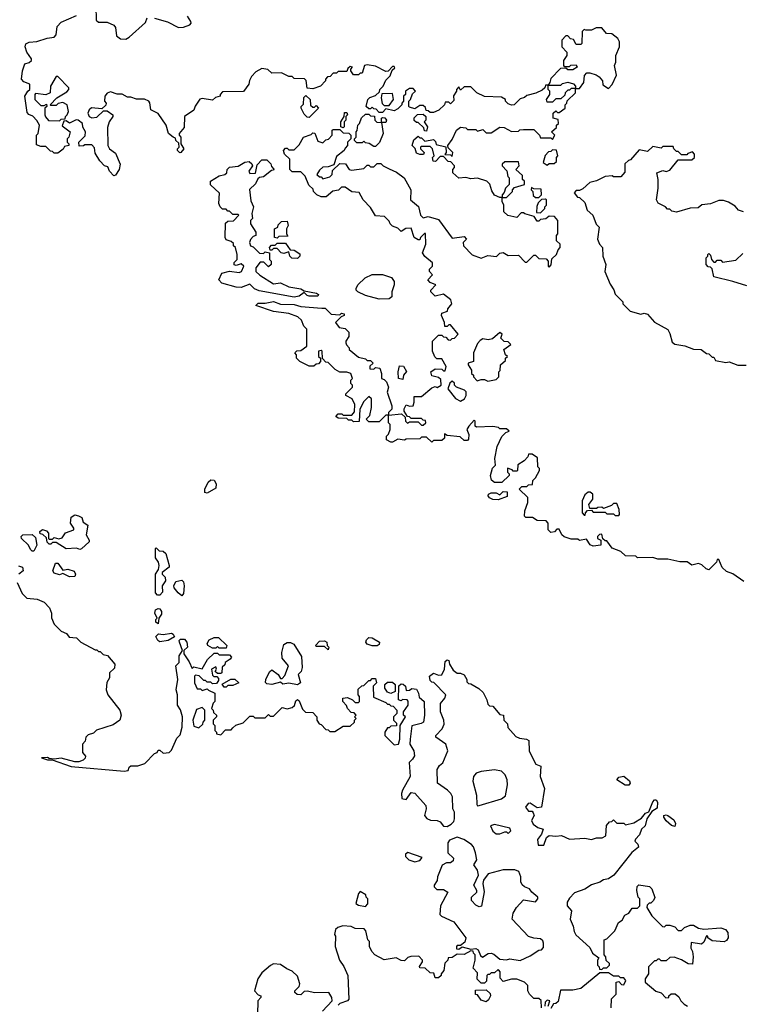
# Model space of a CAD drawing. Extents: x 2220520 to 2384350, y 721165 to 893491.
# Tile 152 of 256: x 2339391 to 2343636, y 767715 to 773505. Entities that reach past the tile are written whole.
import ezdxf

# ---------------------------------------------------------------- set-up
doc = ezdxf.new("R2010")
doc.units = 0

msp = doc.modelspace()

# ---------------------------------------------------------------- linework, layer by layer
at = {"layer": '0CON20XD'}
for points in [[(2339840, 773585), (2339841.7, 773501.7), (2339855, 773490), (2339905, 773490), (2339945, 773472.5), (2339955, 773460), (2339960.3, 773410.3), (2339985, 773393.3), (2340015, 773390), (2340035, 773402.5), (2340130.8, 773489.2), (2340141.2, 773515)], [(2339440, 773085), (2339450, 773095), (2339450, 773125), (2339415, 773140), (2339402.5, 773155), (2339407.5, 773205), (2339422.5, 773245), (2339447, 773253), (2339460, 773265), (2339460, 773275), (2339433.6, 773313.6), (2339423.3, 773345), (2339427, 773363), (2339447, 773373), (2339493, 773377), (2339553.6, 773396.4), (2339595, 773402.5), (2339606.7, 773415), (2339612.5, 773465), (2339635, 773490), (2339725, 773530)], [(2340185, 773513.3), (2340261.7, 773491.7), (2340325, 773460), (2340355, 773461.2), (2340392.5, 773475), (2340400, 773485), (2340398.8, 773495), (2340377.5, 773525)], [(2342855, 773100), (2342877, 773123), (2342901.7, 773178.3), (2342890, 773235), (2342897.5, 773255), (2342897.5, 773295), (2342920, 773345), (2342920, 773375), (2342910, 773395), (2342875, 773422.5), (2342843, 773423), (2342815, 773457.5), (2342783, 773457), (2342755, 773442.5), (2342722.5, 773442.5), (2342711.7, 773448.3), (2342700, 773435), (2342697.5, 773365), (2342691.7, 773358.3), (2342665, 773360), (2342648.3, 773388.3), (2342631.7, 773391.7), (2342615, 773410), (2342605, 773410), (2342580, 773385), (2342580, 773345), (2342610, 773315), (2342610, 773295), (2342590, 773265), (2342590, 773235), (2342595, 773230), (2342625, 773230), (2342633, 773237), (2342665, 773240), (2342670, 773225), (2342645, 773210), (2342615, 773210), (2342605, 773220), (2342571.7, 773218.3), (2342515, 773160), (2342510, 773135), (2342500, 773120), (2342575, 773120), (2342585, 773130), (2342615, 773137.5), (2342648.3, 773128.3), (2342660, 773115), (2342660, 773100), (2342685, 773100), (2342710, 773135), (2342713, 773177), (2342728.3, 773191.7), (2342745, 773192.5), (2342781.7, 773181.7), (2342799.3, 773169.3), (2342820, 773145), (2342821.7, 773121.7), (2342855, 773100)], [(2341820, 772055), (2341820, 772075), (2341775, 772112.5), (2341760, 772135), (2341780, 772185), (2341778.3, 772248.3), (2341771.7, 772248.3), (2341750, 772225), (2341745, 772210), (2341735, 772210), (2341712.5, 772225), (2341695, 772280), (2341663, 772277), (2341635, 772260), (2341615, 772280), (2341585, 772290), (2341570, 772305), (2341565, 772320), (2341537, 772347), (2341485, 772352.5), (2341455, 772400), (2341412.5, 772445), (2341388.3, 772488.3), (2341345, 772492.5), (2341305, 772520), (2341285, 772520), (2341267, 772503), (2341233, 772497), (2341195, 772462.5), (2341165, 772462.5), (2341140, 772475), (2341120, 772495), (2341118.3, 772508.3), (2341091.7, 772531.7), (2341070, 772585), (2341045, 772610), (2340995, 772610), (2340980, 772625), (2340980, 772685), (2340950, 772715), (2340942.5, 772735), (2340955, 772750), (2340965, 772750), (2340975, 772740), (2341005, 772740), (2341035, 772770), (2341060, 772815), (2341105, 772830), (2341115, 772840), (2341128.3, 772838.3), (2341145, 772790), (2341175, 772780), (2341191.7, 772798.3), (2341208.3, 772801.7), (2341230, 772825), (2341230, 772855), (2341235, 772860), (2341275, 772860), (2341295, 772840), (2341328.3, 772838.3), (2341340, 772825), (2341340, 772805), (2341320, 772785), (2341320, 772765), (2341305, 772750), (2341300, 772735), (2341255, 772700), (2341238.3, 772651.7), (2341205, 772640), (2341175, 772637.5), (2341155, 772620), (2341140, 772595), (2341155, 772580), (2341165, 772580), (2341175, 772570), (2341215, 772580), (2341230, 772595), (2341231.7, 772618.3), (2341275, 772660), (2341307, 772657), (2341330, 772625), (2341345, 772620), (2341415, 772630), (2341435, 772650), (2341445, 772650), (2341455, 772640), (2341475, 772640), (2341495, 772660), (2341515, 772660), (2341530, 772645), (2341565, 772627.5), (2341608.3, 772608.3), (2341652.5, 772575), (2341692.5, 772505), (2341690, 772445), (2341737, 772407), (2341750, 772355), (2341765, 772340), (2341795, 772347.5), (2341855, 772330), (2341935, 772220), (2342005, 772230), (2342020, 772215), (2342000, 772195), (2342002.5, 772175), (2342053, 772123), (2342105, 772102.5), (2342145, 772117.5), (2342197, 772113), (2342215, 772132.5), (2342235, 772136.7), (2342265, 772117.5), (2342325, 772120), (2342365, 772080), (2342375, 772080), (2342415, 772120), (2342425, 772120), (2342445, 772100), (2342488.3, 772098.3), (2342500, 772085), (2342500, 772055), (2342505, 772050), (2342517, 772063), (2342521.7, 772098.3), (2342550, 772125), (2342558.3, 772151.7), (2342570, 772165), (2342570, 772185), (2342550, 772205), (2342550, 772235), (2342557.5, 772245), (2342557.5, 772325), (2342538.3, 772348.3), (2342505, 772350), (2342487, 772333), (2342455, 772330), (2342445, 772320), (2342435, 772320), (2342418.3, 772348.3), (2342363, 772363), (2342355, 772370), (2342341.7, 772368.3), (2342315, 772342.5), (2342263, 772353), (2342240, 772375), (2342240, 772415), (2342230, 772435), (2342230, 772460), (2342215, 772460), (2342183.6, 772473.6), (2342168.3, 772498.3), (2342157, 772537), (2342140, 772555), (2342085, 772572.5), (2342045, 772570), (2342015, 772577.5), (2341975, 772572.5), (2341940, 772605), (2341940, 772625), (2341950, 772635), (2341950, 772645), (2341928.3, 772668.3), (2341911.7, 772671.7), (2341885, 772700), (2341865, 772700), (2341838.3, 772671.7), (2341823, 772673), (2341820, 772695), (2341830, 772705), (2341820, 772745), (2341805, 772760), (2341755, 772760), (2341750, 772755), (2341750, 772745), (2341770, 772725), (2341767, 772713), (2341745, 772712.5), (2341725, 772720), (2341718.3, 772748.3), (2341700, 772765), (2341710.7, 772799.3), (2341735, 772820), (2341745, 772810), (2341755, 772810), (2341775, 772790), (2341825, 772800), (2341838.3, 772788.3), (2341841.7, 772771.7), (2341898.3, 772758.3), (2341900, 772725), (2341891.7, 772711.7), (2341925, 772710), (2341935, 772700), (2341940, 772725), (2341911.7, 772751.7), (2341910, 772765), (2341935, 772800), (2341960, 772855), (2341985, 772872.5), (2342015, 772870), (2342025, 772860), (2342075, 772860), (2342085, 772850), (2342115, 772860), (2342135, 772840), (2342165, 772840), (2342215, 772872.5), (2342241.7, 772871.7), (2342285, 772847.5), (2342325, 772850), (2342333, 772857), (2342355, 772860), (2342415, 772860), (2342450, 772825), (2342455, 772810), (2342515, 772810), (2342525, 772800), (2342540, 772825), (2342520, 772845), (2342548.3, 772871.7), (2342550, 772885), (2342560, 772895), (2342558.3, 772918.3), (2342530, 772925), (2342530, 772955), (2342545, 772970), (2342555, 772960), (2342565, 772960), (2342600, 772985), (2342600, 773005), (2342610, 773015), (2342611.7, 773028.3), (2342660, 773075), (2342660, 773100), (2342635, 773100), (2342625, 773090), (2342615, 773090), (2342600, 773075), (2342598.3, 773061.7), (2342575, 773040), (2342545, 773040), (2342525, 773020), (2342495, 773020), (2342490, 773035), (2342510, 773065), (2342510, 773085), (2342500, 773095), (2342500, 773120), (2342485, 773120), (2342480, 773105), (2342465, 773090), (2342427, 773073), (2342375, 773060), (2342361.7, 773048.3), (2342335, 773040), (2342300, 773005), (2342285, 773002.5), (2342265, 773010), (2342250, 773025), (2342250, 773035), (2342225, 773050), (2342125, 773052.5), (2342080, 773075), (2342045, 773110), (2342005, 773110), (2341985, 773090), (2341975, 773110), (2341960, 773095), (2341960, 773085), (2341943, 773057), (2341945, 773030), (2341925, 773010), (2341915, 773020), (2341895, 773020), (2341890, 773005), (2341857, 772973), (2341825, 772960), (2341805, 772960), (2341795, 772970), (2341781.7, 772971.7), (2341778.3, 772988.3), (2341765, 773000), (2341745, 773000), (2341715, 772980), (2341685, 772990), (2341680, 772995), (2341680, 773025), (2341690, 773035), (2341701.7, 773068.3), (2341720, 773085), (2341705, 773100), (2341685, 773100), (2341660, 773085), (2341660, 773065), (2341650, 773055), (2341650, 773025), (2341640, 773015), (2341640, 773005), (2341615, 772980), (2341595, 772970), (2341545, 772980), (2341525, 772960), (2341505, 772960), (2341488.3, 772978.3), (2341475, 772980), (2341465, 772990), (2341455, 772980), (2341445, 772980), (2341430, 772995), (2341440, 773035), (2341451.7, 773048.3), (2341485, 773060), (2341508.3, 773081.7), (2341510, 773095), (2341530, 773115), (2341545, 773150), (2341570, 773175), (2341581.7, 773208.3), (2341598.3, 773221.7), (2341595, 773230), (2341585, 773230), (2341558.3, 773201.7), (2341545, 773200), (2341485, 773232.5), (2341435, 773240), (2341420, 773235), (2341405, 773190), (2341395, 773190), (2341385, 773180), (2341355, 773180), (2341340, 773205), (2341340, 773215), (2341350, 773225), (2341335, 773230), (2341321.7, 773218.3), (2341315, 773200), (2341265, 773200), (2341255, 773190), (2341235, 773190), (2341218.3, 773171.7), (2341201.7, 773168.3), (2341190, 773155), (2341190, 773145), (2341160, 773115), (2341115, 773097.5), (2341081.7, 773101.7), (2341077, 773147), (2341067, 773157), (2341005, 773160), (2340995, 773170), (2340975, 773170), (2340931.7, 773191.7), (2340875, 773190), (2340851.7, 773211.7), (2340815, 773217.5), (2340780.7, 773199.3), (2340755, 773170), (2340743, 773147), (2340740, 773125), (2340707, 773083), (2340585, 773080), (2340570, 773065), (2340570, 773055), (2340543, 773047), (2340525, 773032.5), (2340465, 773042.5), (2340451.7, 773038.3), (2340423, 772997), (2340416.4, 772973.6), (2340360, 772935), (2340359.3, 772870.7), (2340330, 772835), (2340330, 772825), (2340340, 772815), (2340340, 772775), (2340357.5, 772745), (2340340, 772725), (2340333, 772723), (2340320, 772735), (2340320, 772745), (2340330, 772755), (2340328.3, 772778.3), (2340310, 772795), (2340308.3, 772808.3), (2340293.3, 772813.3), (2340267.5, 772835), (2340253.3, 772885), (2340205, 772952.5), (2340162.5, 772975), (2340157, 773017), (2340150, 773025), (2340125, 773037.5), (2340078.3, 773038.3), (2340045, 773050), (2340025, 773050), (2339995, 773067.5), (2339965, 773067.5), (2339925, 773080), (2339906.4, 773073.6), (2339892.5, 773055), (2339890, 773025), (2339900, 773015), (2339898.3, 773001.7), (2339875, 772980), (2339813, 772987), (2339800, 772975), (2339792.5, 772955), (2339800, 772935), (2339815, 772927.5), (2339845, 772932.5), (2339885, 772970), (2339905, 772970), (2339940, 772945), (2339940, 772935), (2339917.5, 772905), (2339908.3, 772871.7), (2339910, 772765), (2339920, 772745), (2339955, 772720), (2339982.5, 772655), (2339976.2, 772625), (2339955, 772590), (2339945, 772587.5), (2339920, 772615), (2339910, 772640), (2339890, 772645), (2339862.5, 772675), (2339835, 772720), (2339831.7, 772751.7), (2339815, 772770), (2339775, 772770), (2339767, 772763), (2339741.7, 772761.7), (2339740, 772785), (2339777, 772823), (2339777.5, 772845), (2339763, 772873), (2339760, 772895), (2339735, 772913.3), (2339723.6, 772916.4), (2339685, 772897.5), (2339665, 772910), (2339651.7, 772908.3), (2339641.7, 772881.7), (2339687.5, 772845), (2339680, 772815), (2339670, 772805), (2339670, 772785), (2339680, 772775), (2339680, 772765), (2339655, 772760), (2339646.4, 772743.6), (2339615, 772720), (2339595, 772720), (2339585, 772730), (2339571.7, 772731.7), (2339545, 772760), (2339515, 772760), (2339490, 772770), (2339490, 772825), (2339500, 772835), (2339507.5, 772885), (2339493, 772913), (2339468.3, 772938.3), (2339445, 772947.5), (2339435, 772960), (2339422.5, 773055), (2339440, 773085)], [(2339625, 772910), (2339635, 772920), (2339658.3, 772921.7), (2339660, 772935), (2339670, 772945), (2339677.5, 772965), (2339670, 773005), (2339645, 773017.5), (2339618.3, 773011.7), (2339605, 773000), (2339575, 773000), (2339570, 773005), (2339610, 773045), (2339668.3, 773081.7), (2339680, 773095), (2339680, 773105), (2339615, 773170), (2339605, 773170), (2339572.5, 773115), (2339570, 773075), (2339545, 773062.5), (2339485, 773070), (2339480, 773065), (2339480, 773035), (2339515, 773000), (2339535, 773000), (2339548.3, 773008.3), (2339550, 772995), (2339540, 772985), (2339540, 772945), (2339543, 772933), (2339561.7, 772911.7), (2339625, 772910)], [(2341095, 772930), (2341081.7, 772931.7), (2341065, 772950), (2341047.5, 772985), (2341047.5, 772995), (2341061.7, 773008.3), (2341063, 773047), (2341075, 773060), (2341100, 773035), (2341101.7, 773001.7), (2341115, 772990), (2341125, 772990), (2341135, 773000), (2341150, 772985), (2341095, 772930)], [(2341565, 773000), (2341590, 773035), (2341585, 773070), (2341521.7, 773068.3), (2341517.5, 773045), (2341523, 773013), (2341535, 773000), (2341565, 773000)], [(2341295, 772870), (2341280, 772875), (2341280, 772905), (2341300, 772935), (2341301.7, 772958.3), (2341315, 772960), (2341320, 772945), (2341310, 772935), (2341310, 772915), (2341300, 772905), (2341300, 772875), (2341295, 772870)], [(2341485, 772760), (2341475, 772760), (2341447, 772777), (2341425, 772780), (2341415, 772790), (2341405, 772780), (2341375, 772780), (2341360, 772795), (2341360, 772805), (2341370, 772815), (2341370, 772845), (2341377, 772853), (2341380, 772885), (2341390, 772895), (2341401.7, 772928.3), (2341425, 772950), (2341445, 772950), (2341455, 772940), (2341478.3, 772938.3), (2341480, 772915), (2341493, 772903), (2341520, 772900), (2341520, 772925), (2341525, 772930), (2341538.3, 772928.3), (2341550, 772915), (2341545, 772900), (2341520, 772900), (2341530, 772835), (2341507, 772783), (2341485, 772760)], [(2341785, 772850), (2341771.7, 772851.7), (2341768.3, 772868.3), (2341735, 772900), (2341725, 772900), (2341711.7, 772911.7), (2341711.7, 772928.3), (2341731.7, 772948.3), (2341765, 772950), (2341780, 772935), (2341780, 772915), (2341770, 772905), (2341790, 772875), (2341785, 772850)], [(2342495, 772650), (2342505, 772660), (2342535, 772660), (2342548.3, 772671.7), (2342550, 772695), (2342557.5, 772705), (2342548.3, 772738.3), (2342525, 772740), (2342515, 772730), (2342501.7, 772728.3), (2342483, 772707), (2342470, 772665), (2342495, 772650)], [(2343650, 772375), (2343620, 772385), (2343599.3, 772409.3), (2343561.7, 772431.7), (2343531.7, 772441.7), (2343505, 772442.5), (2343455, 772422.5), (2343403.3, 772416.7), (2343381.7, 772398.3), (2343335, 772396.7), (2343255, 772373.8), (2343228.3, 772378.3), (2343215, 772390), (2343201.7, 772391.7), (2343190, 772405), (2343147, 772427), (2343137.5, 772445), (2343147.5, 772515), (2343147.5, 772565), (2343140, 772605), (2343175, 772617.5), (2343195, 772612.5), (2343215, 772620), (2343265, 772680), (2343345, 772680), (2343360, 772695), (2343360, 772715), (2343348.3, 772728.3), (2343321.7, 772718.3), (2343315, 772710), (2343285, 772710), (2343265, 772730), (2343255, 772730), (2343240, 772745), (2343235, 772760), (2343175, 772760), (2343165, 772750), (2343115, 772760), (2343085, 772730), (2343035, 772740), (2342985, 772680), (2342973, 772677), (2342951.7, 772658.3), (2342951.7, 772608.3), (2342928.3, 772581.7), (2342885, 772580), (2342877.5, 772587.5), (2342835, 772582.5), (2342785, 772557.5), (2342745, 772546.7), (2342705, 772510), (2342685, 772500), (2342665, 772500), (2342652.5, 772487.5), (2342671.7, 772461.7), (2342685, 772460), (2342715, 772430), (2342730, 772385), (2342762.5, 772355), (2342783, 772303), (2342800, 772285), (2342790, 772215), (2342802.5, 772185), (2342820, 772165), (2342822.5, 772115), (2342840, 772065), (2342832.5, 772025), (2342865, 771950), (2342887, 771917), (2342895, 771890), (2342940, 771845), (2342940, 771835), (2342981.7, 771791.7), (2343045, 771772.5), (2343065, 771780), (2343085, 771772.5), (2343126.4, 771726.4), (2343205, 771682.5), (2343215, 771660), (2343229.3, 771609.3), (2343245, 771596.7), (2343305, 771586.2), (2343355, 771567.5), (2343400, 771565), (2343431.7, 771541.7), (2343445, 771540), (2343465, 771520), (2343475, 771520), (2343485, 771500), (2343545, 771490), (2343565, 771492.5), (2343615, 771472.5), (2343665, 771472.5)], [(2341005, 771872.5), (2340800.7, 771910.7), (2340771.7, 771921.7), (2340745, 771950), (2340695, 771930), (2340665, 771931.2), (2340580, 771955), (2340562.5, 771975), (2340580, 772015), (2340625, 772026.7), (2340681.7, 772018.3), (2340696.4, 772023.6), (2340710, 772055), (2340695, 772070), (2340665, 772060), (2340653, 772063), (2340653, 772077), (2340670, 772095), (2340670, 772125), (2340660, 772165), (2340650, 772175), (2340648.3, 772188.3), (2340635, 772200), (2340605, 772210), (2340600, 772225), (2340601.7, 772308.3), (2340615, 772320), (2340648.3, 772321.7), (2340680, 772355), (2340675, 772360), (2340645, 772360), (2340625, 772380), (2340615, 772380), (2340605, 772390), (2340585, 772390), (2340570, 772405), (2340562.5, 772425), (2340567.5, 772485), (2340513.9, 772533.9), (2340513.3, 772555), (2340565, 772587.5), (2340597.5, 772595), (2340610, 772605), (2340612.5, 772625), (2340625, 772637.5), (2340677, 772643), (2340715, 772667.5), (2340741.7, 772671.7), (2340757, 772657), (2340760, 772645), (2340740, 772615), (2340745, 772600), (2340778.3, 772601.7), (2340788.3, 772651.7), (2340815, 772680), (2340845, 772680), (2340868.3, 772658.3), (2340871.7, 772641.7), (2340887, 772627), (2340885, 772620), (2340871.7, 772618.3), (2340825, 772580), (2340802.5, 772577.5), (2340791.7, 772568.3), (2340779.3, 772540.7), (2340743, 772507), (2340750.7, 772440.7), (2340767.5, 772405), (2340757.5, 772365), (2340760, 772335), (2340750, 772325), (2340750, 772305), (2340780, 772255), (2340780, 772235), (2340765, 772230), (2340748.3, 772211.7), (2340742.5, 772195), (2340750, 772175), (2340765, 772170), (2340801.7, 772131.7), (2340825, 772130), (2340835, 772140), (2340860, 772135), (2340860, 772095), (2340870, 772085), (2340870, 772065), (2340855, 772052.5), (2340828.3, 772078.3), (2340805, 772080), (2340780, 772045), (2340780, 772025), (2340803.6, 772003.6), (2340885, 771952.5), (2340925, 771957.5), (2340973.6, 771933.6), (2341045, 771922.5), (2341065, 771910), (2341137, 771897), (2341148.3, 771888.3), (2341145, 771880), (2341095, 771880), (2341083, 771883), (2341065, 771900), (2341035, 771880), (2341005, 771872.5)], [(2342255, 772460), (2342290, 772495), (2342290, 772505), (2342301.7, 772518.3), (2342360, 772535), (2342360, 772555), (2342350, 772565), (2342348.3, 772588.3), (2342310, 772625), (2342330, 772645), (2342325, 772670), (2342245, 772670), (2342230, 772655), (2342230, 772645), (2342257, 772617), (2342263, 772583), (2342270, 772575), (2342270, 772535), (2342250, 772515), (2342241.7, 772488.3), (2342230, 772475), (2342230, 772460), (2342255, 772460)], [(2342445, 772460), (2342460, 772475), (2342458.3, 772508.3), (2342415, 772510), (2342401.7, 772518.3), (2342400, 772505), (2342410, 772495), (2342411.7, 772471.7), (2342425, 772460), (2342445, 772460)], [(2342455, 772370), (2342480, 772395), (2342480, 772405), (2342490, 772415), (2342490, 772445), (2342485, 772450), (2342461.7, 772448.3), (2342441.7, 772428.3), (2342433, 772407), (2342431.7, 772371.7), (2342455, 772370)], [(2340905, 772220), (2340890, 772225), (2340890, 772275), (2340910, 772285), (2340911.7, 772298.3), (2340931.7, 772318.3), (2340965, 772320), (2340970, 772295), (2340960, 772275), (2340960, 772245), (2340968.3, 772231.7), (2340915, 772230), (2340905, 772220)], [(2341025, 772100), (2340991.7, 772101.7), (2340980, 772115), (2340975, 772140), (2340945, 772130), (2340930, 772135), (2340905, 772160), (2340885, 772160), (2340875, 772150), (2340865, 772150), (2340860, 772165), (2340871.7, 772178.3), (2340895, 772180), (2340905, 772190), (2340955, 772190), (2340981.7, 772151.7), (2341005, 772150), (2341038.3, 772128.3), (2341040, 772115), (2341025, 772100)], [(2343669.5, 771939.5), (2343586.4, 771966.4), (2343475, 771992.5), (2343465, 772040), (2343455, 772050), (2343441.7, 772051.7), (2343430, 772065), (2343430, 772105), (2343440, 772115), (2343440, 772125), (2343445, 772130), (2343455, 772120), (2343460, 772095), (2343475, 772080), (2343485, 772080), (2343495, 772090), (2343515, 772090), (2343525, 772080), (2343605, 772090), (2343645, 772130)], [(2343651.7, 770201.7), (2343586.7, 770246.7), (2343549.3, 770259.3), (2343523.6, 770283.6), (2343505, 770330), (2343495, 770330), (2343490, 770315), (2343445, 770270), (2343430, 770275), (2343405, 770300), (2343385, 770307.5), (2343345, 770297.5), (2343317, 770317), (2343275, 770317.5), (2343205, 770333.3), (2343145, 770332.5), (2343115, 770342.5), (2343025, 770340), (2343015, 770350), (2342955, 770352.5), (2342927, 770377), (2342877, 770397), (2342845, 770440), (2342835, 770440), (2342821.7, 770451.7), (2342815, 770480), (2342801.7, 770478.3), (2342790, 770465), (2342790, 770455), (2342810, 770445), (2342810, 770415), (2342765, 770410), (2342747, 770417), (2342725, 770450), (2342685, 770442.5), (2342675, 770450), (2342635, 770450), (2342593.3, 770463.3), (2342580, 770475), (2342565, 770510), (2342551.7, 770508.3), (2342537, 770493), (2342515, 770490), (2342500, 770505), (2342500, 770545), (2342488.3, 770558.3), (2342435, 770560), (2342407, 770577), (2342368.3, 770578.3), (2342360, 770585), (2342363, 770617), (2342380, 770665), (2342380, 770695), (2342330, 770745), (2342345, 770760), (2342375, 770760), (2342385, 770770), (2342408.3, 770771.7), (2342410, 770795), (2342425, 770810), (2342450, 770855), (2342450, 770865), (2342440, 770875), (2342438.3, 770928.3), (2342405, 770950), (2342385, 770950), (2342380, 770935), (2342359.3, 770910.7), (2342321.7, 770888.3), (2342320, 770855), (2342315, 770850), (2342295, 770850), (2342288.3, 770858.3), (2342261.7, 770868.3), (2342260, 770845), (2342270, 770835), (2342270, 770825), (2342227, 770783), (2342185, 770782.5), (2342166.4, 770796.4), (2342160, 770825), (2342173, 770867), (2342190, 770885), (2342186.7, 770925), (2342200, 770995), (2342227, 771053), (2342251.7, 771078.3), (2342270, 771085), (2342255, 771100), (2342215, 771100), (2342207, 771107), (2342175, 771112.5), (2342078.3, 771108.3), (2342070, 771115), (2342070, 771145), (2342065, 771150), (2342032.5, 771115), (2342022.5, 771095), (2342032.5, 771065), (2342031.7, 771038.3), (2342025, 771030), (2342005, 771030), (2341981.7, 771051.7), (2341905, 771060), (2341890, 771070), (2341890, 771045), (2341875, 771030), (2341825, 771030), (2341815, 771020), (2341785, 771050), (2341755, 771050), (2341745, 771040), (2341665, 771037.5), (2341655, 771032.5), (2341615, 771037.5), (2341585, 771020), (2341575, 771020), (2341550, 771035), (2341550, 771055), (2341561.7, 771068.3), (2341570, 771095), (2341570, 771125), (2341560, 771135), (2341560, 771180), (2341545, 771180), (2341505, 771140), (2341445, 771140), (2341430, 771155), (2341451.7, 771178.3), (2341460, 771225), (2341460, 771275), (2341445, 771290), (2341415, 771260), (2341392.5, 771215), (2341388.3, 771141.7), (2341355, 771140), (2341345, 771150), (2341325, 771150), (2341315, 771160), (2341265, 771162.5), (2341251.7, 771171.7), (2341265, 771187.5), (2341287, 771187), (2341295, 771180), (2341345, 771180), (2341361.7, 771198.3), (2341363, 771243), (2341347.5, 771275), (2341310, 771295), (2341310, 771305), (2341350, 771345), (2341350, 771355), (2341340, 771365), (2341340, 771385), (2341350, 771395), (2341340, 771425), (2341315, 771432.5), (2341275, 771432.5), (2341247, 771447), (2341205, 771490), (2341191.7, 771491.7), (2341171.7, 771511.7), (2341170, 771555), (2341165, 771560), (2341150, 771555), (2341150, 771525), (2341160, 771515), (2341160, 771495), (2341148.3, 771481.7), (2341135, 771480), (2341121.7, 771468.3), (2341095, 771467.5), (2341040, 771495), (2341020, 771515), (2341020, 771535), (2341010, 771545), (2341021.7, 771558.3), (2341045, 771560), (2341080, 771585), (2341080, 771685), (2341063, 771703), (2341048.3, 771738.3), (2341027, 771757), (2340975, 771777.5), (2340885, 771790), (2340780, 771825), (2340795, 771837.5), (2340835, 771837.5), (2340885, 771847.5), (2340925, 771832.5), (2341005, 771830), (2341045, 771817.5), (2341168.3, 771808.3), (2341188.3, 771808.3), (2341223, 771773), (2341275, 771770), (2341285, 771780), (2341300, 771775), (2341300, 771765), (2341281.7, 771758.3), (2341250, 771725), (2341270, 771695), (2341305, 771690), (2341327, 771667), (2341327, 771643), (2341310, 771615), (2341310, 771605), (2341313, 771593), (2341330, 771575), (2341330, 771565), (2341385, 771520), (2341425, 771510), (2341435, 771500), (2341455, 771500), (2341470, 771485), (2341451.7, 771468.3), (2341451.7, 771451.7), (2341475, 771450), (2341485, 771460), (2341510, 771455), (2341520, 771425), (2341520, 771395), (2341535, 771390), (2341550, 771375), (2341560, 771345), (2341552.5, 771315), (2341580, 771235), (2341580, 771215), (2341560, 771195), (2341560, 771180), (2341637.5, 771187.5), (2341658.3, 771168.3), (2341660, 771145), (2341671.7, 771131.7), (2341685, 771140), (2341735, 771140), (2341755, 771120), (2341765, 771120), (2341780, 771135), (2341778.3, 771148.3), (2341765, 771150), (2341755, 771160), (2341695, 771160), (2341685, 771170), (2341671.7, 771171.7), (2341652.5, 771202.5), (2341653, 771217), (2341665, 771240), (2341685, 771232.5), (2341706.4, 771233.6), (2341712.5, 771255), (2341711.7, 771288.3), (2341755, 771290), (2341815, 771340), (2341835, 771347.5), (2341847, 771343), (2341870, 771355), (2341868.3, 771388.3), (2341855, 771400), (2341815, 771410), (2341810, 771435), (2341835, 771452.5), (2341875, 771450), (2341885, 771440), (2341895, 771440), (2341900, 771465), (2341875, 771510), (2341845, 771510), (2341833, 771523), (2341820, 771555), (2341820, 771615), (2341855, 771650), (2341875, 771650), (2341885, 771640), (2341898.3, 771638.3), (2341911.7, 771621.7), (2341925, 771620), (2341935, 771630), (2341948.3, 771631.7), (2341970, 771655), (2341925, 771710), (2341915, 771710), (2341905, 771700), (2341891.7, 771701.7), (2341890, 771725), (2341873.3, 771765), (2341875, 771780), (2341908.3, 771791.7), (2341910, 771805), (2341932.5, 771835), (2341928.3, 771858.3), (2341885, 771890), (2341835, 771880), (2341810, 771905), (2341810, 771915), (2341840, 771945), (2341805, 771960), (2341792.5, 771975), (2341820, 772005), (2341802.5, 772025), (2341803, 772037), (2341820, 772055)], [(2341505, 771861.2), (2341425, 771883.8), (2341380, 771905), (2341370, 771915), (2341370, 771925), (2341380, 771945), (2341423, 771987), (2341465, 772007.5), (2341525, 772007.5), (2341578.3, 771988.3), (2341593.3, 771965), (2341593.3, 771945), (2341580, 771905), (2341580, 771875), (2341565, 771863.3), (2341505, 771861.2)], [(2342145, 771380), (2342165, 771382.5), (2342195, 771390), (2342210, 771405), (2342210, 771435), (2342217, 771443), (2342220, 771475), (2342248.3, 771501.7), (2342250, 771515), (2342260, 771525), (2342250, 771535), (2342240, 771565), (2342280, 771595), (2342265, 771610), (2342241.7, 771611.7), (2342221.7, 771631.7), (2342230, 771655), (2342216.4, 771666.4), (2342171.7, 771628.3), (2342146.7, 771623.3), (2342115, 771627.5), (2342100.7, 771619.3), (2342085, 771600), (2342060, 771545), (2342060, 771495), (2342030, 771485), (2342030, 771475), (2342050, 771445), (2342050, 771425), (2342060, 771415), (2342060, 771405), (2342081.7, 771381.7), (2342105, 771390), (2342125, 771390), (2342145, 771380)], [(2341645, 771390), (2341620, 771395), (2341617.5, 771435), (2341625, 771470), (2341648.3, 771468.3), (2341667, 771437), (2341650, 771415), (2341645, 771390)], [(2341985, 771262.5), (2342007.5, 771275), (2342017.5, 771295), (2342017, 771317), (2342007, 771327), (2341960, 771345), (2341950, 771355), (2341948.3, 771368.3), (2341935, 771380), (2341921.7, 771368.3), (2341910, 771335), (2341955, 771277.5), (2341985, 771262.5)], [(2340495, 770720), (2340480, 770725), (2340480, 770745), (2340500, 770785), (2340515, 770800), (2340535, 770797.5), (2340546.4, 770776.4), (2340545, 770750), (2340495, 770720)], [(2342205, 770682.5), (2342175, 770683.3), (2342155, 770693.3), (2342147.5, 770705), (2342150, 770715), (2342165, 770722.5), (2342195, 770722.5), (2342215, 770710), (2342235, 770730), (2342258.3, 770728.3), (2342258.3, 770701.7), (2342205, 770682.5)], [(2342915, 770590), (2342920, 770595), (2342917.5, 770625), (2342905, 770660), (2342885, 770660), (2342871.7, 770648.3), (2342825, 770630), (2342815, 770637.5), (2342793, 770637), (2342785, 770630), (2342745, 770630), (2342740, 770655), (2342762.5, 770685), (2342762.5, 770715), (2342747, 770727), (2342735, 770727.5), (2342715, 770710), (2342700, 770675), (2342700, 770605), (2342711.7, 770591.7), (2342718.3, 770591.7), (2342720, 770605), (2342731.7, 770618.3), (2342755, 770620), (2342765, 770610), (2342835, 770610), (2342845, 770600), (2342885, 770600), (2342895, 770590), (2342915, 770590)], [(2339745, 770390), (2339725, 770397.5), (2339665, 770392.5), (2339605, 770430), (2339585, 770430), (2339575, 770420), (2339565, 770420), (2339553, 770433), (2339548.3, 770458.3), (2339528.3, 770478.3), (2339511.7, 770481.7), (2339510, 770495), (2339525, 770507.5), (2339548.3, 770498.3), (2339560, 770485), (2339560, 770455), (2339565, 770450), (2339585, 770450), (2339595, 770460), (2339622.5, 770452.5), (2339641.7, 770458.3), (2339661.7, 770488.3), (2339710, 770505), (2339710, 770515), (2339690, 770545), (2339695, 770580), (2339715, 770592.5), (2339737, 770587), (2339756.7, 770576.7), (2339765, 770550), (2339791.7, 770531.7), (2339782.5, 770475), (2339800, 770445), (2339800, 770435), (2339755, 770392.5), (2339745, 770390)], [(2339475, 770380), (2339465, 770380), (2339455, 770390), (2339442.5, 770415), (2339402.5, 770455), (2339400, 770465), (2339410, 770475), (2339465, 770477.5), (2339485, 770460), (2339492.5, 770415), (2339475, 770380)], [(2340215, 770120), (2340201.7, 770121.7), (2340190, 770135), (2340190, 770245), (2340207.5, 770272.5), (2340212.5, 770295), (2340207.5, 770315), (2340190.7, 770340.7), (2340190, 770395), (2340195, 770400), (2340211.7, 770381.7), (2340235, 770380), (2340251.2, 770365), (2340270, 770295), (2340270, 770285), (2340230, 770255), (2340230, 770245), (2340246.4, 770226.4), (2340248.8, 770205), (2340230, 770175), (2340231.7, 770138.3), (2340215, 770120)], [(2339685, 770228), (2339645, 770247.5), (2339625, 770240), (2339595, 770250), (2339586.7, 770265), (2339601.7, 770308.3), (2339615, 770310), (2339645, 770267.5), (2339675, 770273.8), (2339712.3, 770262.3), (2339720, 770245), (2339715, 770231.2), (2339685, 770228)], [(2339385, 770293.8), (2339407.5, 770285), (2339412.5, 770265), (2339386.7, 770245)], [(2339376.2, 770195), (2339405, 770130), (2339433, 770103), (2339495, 770097.5), (2339535, 770080), (2339567, 770047), (2339577.5, 770015), (2339578.3, 769988.3), (2339595, 769950), (2339635, 769910), (2339666.4, 769896.4), (2339683, 769873), (2339725, 769870), (2339750, 769845), (2339835, 769800), (2339845, 769800), (2339855, 769790), (2339865, 769790), (2339883, 769773), (2339907, 769767), (2339950, 769715), (2339948.3, 769691.7), (2339920, 769665), (2339920, 769635), (2339903, 769607), (2339900, 769565), (2339910, 769535), (2339980, 769445), (2339987.5, 769415), (2339980, 769385), (2339941.7, 769358.3), (2339843, 769327), (2339825, 769310), (2339795, 769300), (2339780, 769285), (2339777, 769263), (2339760, 769245), (2339760, 769195), (2339777.5, 769175), (2339777, 769163), (2339765, 769150), (2339739.3, 769140.7), (2339715, 769140), (2339635, 769162.5), (2339595, 769157.5), (2339565, 769160), (2339555, 769166.7), (2339520, 769165), (2339555, 769153.3), (2339581.7, 769151.7), (2339695, 769113.8), (2340005, 769086.7), (2340030, 769090), (2340035, 769110), (2340045, 769117.5), (2340086.4, 769116.4), (2340128.3, 769131.7), (2340185, 769190), (2340200, 769195), (2340205, 769210), (2340215, 769210), (2340235, 769192.5), (2340270, 769195), (2340285, 769210), (2340315, 769280), (2340335, 769300), (2340347.5, 769345), (2340350, 769405), (2340337, 769447), (2340320, 769475), (2340320, 769535), (2340312.5, 769565), (2340322.5, 769625), (2340310, 769705), (2340330, 769725), (2340330, 769765), (2340350, 769795), (2340331.2, 769845), (2340330, 769855), (2340338, 769862), (2340361.7, 769861.7), (2340374, 769845), (2340377.5, 769815), (2340357.5, 769795), (2340356.7, 769775), (2340388.3, 769728.3), (2340405, 769690), (2340415, 769700), (2340465, 769687.5), (2340497, 769743), (2340535, 769780), (2340555, 769780), (2340565, 769770), (2340625, 769770), (2340637, 769757), (2340630, 769745), (2340600, 769725), (2340598.3, 769711.7), (2340581.7, 769698.3), (2340580, 769665), (2340575, 769660), (2340555, 769660), (2340541.7, 769671.7), (2340550, 769685), (2340545, 769700), (2340520, 769685), (2340525, 769650), (2340533, 769643), (2340551.7, 769641.7), (2340561.7, 769631.7), (2340561.7, 769618.3), (2340548.3, 769601.7), (2340525, 769600), (2340515, 769610), (2340495, 769610), (2340485, 769620), (2340475, 769620), (2340447, 769647), (2340425, 769650), (2340420, 769645), (2340420, 769605), (2340435, 769570), (2340455, 769570), (2340465, 769560), (2340495, 769570), (2340501.7, 769561.7), (2340540, 769545), (2340540, 769495), (2340530, 769485), (2340520, 769455), (2340530, 769445), (2340531.7, 769431.7), (2340550, 769415), (2340550, 769405), (2340530, 769385), (2340530, 769365), (2340540, 769355), (2340540, 769325), (2340550, 769315), (2340550, 769305), (2340575, 769300), (2340601.7, 769328.3), (2340635, 769330), (2340645, 769340)], [(2340345, 770116.7), (2340323.8, 770135), (2340300, 770165), (2340298.8, 770175), (2340309.5, 770200.5), (2340345, 770209.2), (2340355, 770200), (2340358.2, 770175), (2340355, 770130), (2340345, 770116.7)], [(2340205, 769952.5), (2340193, 769963), (2340193, 769977), (2340200, 769985), (2340186.7, 770015), (2340190, 770035), (2340205, 770042.5), (2340215, 770040), (2340226.2, 770025), (2340225, 770010), (2340210, 769985), (2340205, 769952.5)], [(2340215, 769846.2), (2340203.9, 769853.9), (2340193, 769877), (2340207, 769893), (2340235, 769889.2), (2340285, 769896.7), (2340295, 769892.5), (2340302.5, 769875), (2340265, 769854.2), (2340215, 769846.2)], [(2340605, 769810), (2340565, 769810), (2340555, 769820), (2340545, 769810), (2340525, 769810), (2340497.5, 769825), (2340493.9, 769836.1), (2340505, 769857.5), (2340535, 769872.5), (2340561.7, 769871.7), (2340610, 769825), (2340605, 769810)], [(2341025, 769593.3), (2340975, 769603.3), (2340938.3, 769598.3), (2340925, 769610), (2340875, 769596.2), (2340845, 769600), (2340836.7, 769606.7), (2340838.8, 769625), (2340860.5, 769669.5), (2340875, 769682.5), (2340912.5, 769655), (2340925, 769630), (2340935, 769630), (2340950.7, 769649.3), (2340972.5, 769705), (2340935, 769750), (2340933, 769783), (2340945, 769830), (2340965, 769842.5), (2340985, 769842.5), (2341003, 769833), (2341049.3, 769759.3), (2341052.5, 769695), (2341047, 769673), (2341030, 769655), (2341043.3, 769605), (2341025, 769593.3)], [(2341205, 769800), (2341185, 769820), (2341135, 769820), (2341133, 769827), (2341155, 769850), (2341185, 769852.5), (2341197.5, 769845), (2341200, 769825), (2341210, 769815), (2341205, 769800)], [(2341495, 769822.5), (2341465, 769822.5), (2341435, 769832.5), (2341427.5, 769845), (2341431.2, 769858.8), (2341445, 769872.5), (2341465, 769870), (2341507.5, 769845), (2341505, 769830), (2341495, 769822.5)], [(2340645, 769340), (2340663, 769357), (2340705, 769370), (2340745, 769410), (2340765, 769410), (2340775, 769400), (2340835, 769400), (2340855, 769420), (2340865, 769410), (2340885, 769410), (2340935, 769460), (2340965, 769452.5), (2340995, 769460), (2341007, 769473), (2341015, 769500), (2341025, 769507.5), (2341035, 769500), (2341055, 769450), (2341073, 769433), (2341115, 769430), (2341140, 769405), (2341140, 769385), (2341153.6, 769363.6), (2341165, 769360), (2341191.7, 769331.7), (2341205, 769330), (2341215, 769320), (2341245, 769320), (2341295, 769350), (2341335, 769350), (2341360, 769375), (2341360, 769385), (2341370, 769395), (2341360, 769405), (2341370, 769415), (2341358.3, 769428.3), (2341341.7, 769431.7), (2341320, 769455), (2341313, 769473), (2341292.5, 769495), (2341292.5, 769515), (2341319.3, 769519.3), (2341350, 769505), (2341365, 769490), (2341385, 769490), (2341390, 769495), (2341390, 769525), (2341382.5, 769535), (2341381.7, 769568.3), (2341403, 769587), (2341415, 769590), (2341445, 769620), (2341455, 769620), (2341465, 769630), (2341485, 769630), (2341490, 769605), (2341470, 769585), (2341471.7, 769521.7), (2341545, 769490), (2341555, 769480), (2341565, 769480), (2341575, 769470), (2341588.3, 769468.3), (2341610, 769445), (2341610, 769425), (2341590, 769405), (2341590, 769385), (2341608.3, 769368.3), (2341608.3, 769351.7), (2341575, 769350), (2341565, 769340), (2341555, 769340), (2341540, 769315), (2341540, 769295), (2341595, 769240), (2341620, 769245), (2341627.5, 769275), (2341630, 769355), (2341660, 769405), (2341650, 769415), (2341650, 769435), (2341677.5, 769475), (2341677, 769497), (2341670, 769505), (2341642.5, 769507.5), (2341635, 769500), (2341620, 769505), (2341621.7, 769588.3), (2341635, 769600), (2341647, 769597), (2341660, 769585), (2341665, 769560), (2341685, 769562.5), (2341698.3, 769571.7), (2341725, 769567.5), (2341737.5, 769545), (2341741.7, 769521.7), (2341770, 769495), (2341773.3, 769415), (2341766.7, 769375), (2341753.9, 769366.1), (2341697.5, 769352.5), (2341688.8, 769275), (2341686.7, 769245), (2341710, 769205), (2341713, 769177), (2341703, 769157), (2341683, 769137), (2341688, 769055), (2341643.3, 768975), (2341637.5, 768955), (2341640, 768925), (2341665, 768920), (2341695, 768960), (2341715, 768957.5), (2341780, 768885), (2341782.5, 768865), (2341773.3, 768825), (2341787, 768807), (2341807, 768797), (2341846.4, 768796.4), (2341865, 768787.5), (2341885, 768762.5), (2341905, 768760), (2341930, 768775), (2341945, 768790), (2341950, 768805), (2341950, 768845), (2341940, 768865), (2341937.5, 768935), (2341927.5, 768955), (2341907.5, 768975), (2341850, 769015), (2341847.5, 769095), (2341860.7, 769119.3), (2341880, 769135), (2341910, 769205), (2341897.5, 769245), (2341840, 769285), (2341840, 769295), (2341876.7, 769335), (2341888.3, 769361.7), (2341886.7, 769385), (2341866.7, 769435), (2341867, 769483), (2341892.5, 769515), (2341897.5, 769535), (2341828.3, 769608.3), (2341815, 769610), (2341805, 769620), (2341802.5, 769645), (2341825, 769662.5), (2341855, 769650), (2341875, 769652.5), (2341890, 769685), (2341895, 769730), (2341905, 769740), (2341915, 769737.5), (2341920, 769715), (2341940.7, 769680.7), (2341965, 769662.5), (2341985, 769662.5), (2342005, 769652.5), (2342022.5, 769625), (2342021.7, 769611.7), (2342031.7, 769601.7), (2342045, 769600), (2342093, 769573), (2342118.3, 769548.3), (2342140, 769505), (2342145, 769480), (2342155, 769470), (2342175, 769467.5), (2342215, 769420), (2342237.5, 769415), (2342240, 769385), (2342260, 769365), (2342263, 769343), (2342310, 769290), (2342330.7, 769280.7), (2342372.5, 769275), (2342385.6, 769265.6), (2342387.5, 769205), (2342399.3, 769179.3), (2342427, 769127), (2342457.5, 769115), (2342453.8, 769055), (2342478, 768985), (2342460, 768875), (2342435, 768870), (2342395, 768897.5), (2342382.5, 768895), (2342367.5, 768875), (2342385, 768850), (2342405, 768850), (2342411.7, 768841.7), (2342417.5, 768825), (2342402.5, 768795), (2342412.5, 768775), (2342440, 768755), (2342470, 768745), (2342460, 768715), (2342437.5, 768685), (2342441.7, 768651.7), (2342475, 768650), (2342490, 768695), (2342505, 768707.5), (2342545, 768703.3), (2342578.3, 768708.3), (2342626.4, 768686.4), (2342715, 768692), (2342755, 768683.3), (2342785, 768693.3), (2342817, 768693), (2342840, 768705), (2342843, 768767), (2342861.7, 768788.3), (2342875, 768790), (2342885, 768800), (2342905, 768780), (2342945, 768780), (2342955, 768770), (2343005, 768782.5), (2343050, 768810), (2343071.7, 768838.3), (2343093, 768847), (2343116.7, 768905), (2343125, 768916.7), (2343135, 768917.5), (2343143.6, 768903.6), (2343141.7, 768868.3), (2343110.7, 768849.3), (2343080, 768805), (2343070, 768765), (2343050, 768745), (2343038.3, 768711.7), (2343013, 768687), (2343010, 768675), (2343027, 768657), (2343031.7, 768638.3), (2342992.7, 768607.3), (2342886.4, 768473.6), (2342855, 768452.5), (2342825, 768446.7), (2342805, 768433.3), (2342755, 768417.5), (2342715, 768392.5), (2342655, 768370), (2342625, 768340), (2342612.5, 768315), (2342612.5, 768295), (2342637.5, 768265), (2342630, 768215), (2342647.5, 768175), (2342653, 768143), (2342663.6, 768123.6), (2342745, 768050), (2342760, 768015), (2342798.3, 767988.3), (2342790, 767975), (2342790, 767945), (2342800, 767935), (2342801.7, 767921.7), (2342815, 767920), (2342825, 767930), (2342845, 767930), (2342860, 767945), (2342860, 767955), (2342841.7, 767971.7), (2342840, 767995), (2342830, 768005), (2342830, 768095), (2342845, 768100), (2342893, 768147), (2342913, 768197), (2342935, 768210), (2342950.7, 768239.3), (2342975, 768250), (2342995, 768280), (2343025, 768280), (2343040, 768295), (2343040, 768335), (2343030, 768345), (2343022.5, 768385), (2343023, 768407), (2343033, 768417), (2343097, 768407), (2343110, 768395), (2343127, 768343), (2343120, 768325), (2343105, 768310), (2343095, 768310), (2343081.7, 768298.3), (2343080, 768285), (2343110, 768235), (2343171.7, 768171.7), (2343185, 768170), (2343195, 768180), (2343215, 768180), (2343245, 768170), (2343265, 768150), (2343285, 768150), (2343303, 768167), (2343335, 768180), (2343355, 768180), (2343385, 768162.5), (2343415, 768157.5), (2343515, 768163.8), (2343542.5, 768155), (2343557.7, 768137.7), (2343558.8, 768105), (2343550, 768090), (2343535, 768083.3), (2343465, 768087.5), (2343440, 768105), (2343440, 768115), (2343431.7, 768118.3), (2343415, 768080), (2343401.7, 768068.3), (2343341.7, 768078.3), (2343340, 768045), (2343350, 768025), (2343352.5, 767995), (2343348.3, 767951.7), (2343323, 767953), (2343285, 767977.5), (2343241.7, 767991.7), (2343215, 767990), (2343195, 767970), (2343165, 767970), (2343155, 767980), (2343145, 767980), (2343135, 767970), (2343125, 767970), (2343090, 767935), (2343090, 767895), (2343070, 767865), (2343070, 767845), (2343133, 767793), (2343165, 767782.5), (2343193, 767753), (2343210, 767755), (2343210, 767765), (2343223, 767777), (2343247, 767777), (2343269.3, 767759.3), (2343280, 767735), (2343300, 767715), (2343320, 767705)], [(2340605, 769580), (2340595, 769580), (2340581.7, 769598.3), (2340633, 769627), (2340657, 769627), (2340680, 769605), (2340645, 769590), (2340615, 769590), (2340605, 769580)], [(2341575, 769542.5), (2341555, 769550), (2341540, 769575), (2341540, 769595), (2341555, 769610), (2341585, 769610), (2341600, 769595), (2341600, 769555), (2341575, 769542.5)], [(2340445, 769340), (2340468.3, 769361.7), (2340470, 769375), (2340480, 769385), (2340480, 769445), (2340465, 769460), (2340431.7, 769448.3), (2340410, 769385), (2340415, 769350), (2340445, 769340)], [(2342085, 768882.5), (2342095, 768883.3), (2342225.9, 768924.1), (2342248.3, 768941.7), (2342261.2, 769005), (2342258.8, 769035), (2342246.7, 769065), (2342225.8, 769085.8), (2342185, 769094.2), (2342105.8, 769084.2), (2342075.9, 769074.1), (2342060, 769055), (2342056.4, 769026.4), (2342078.8, 768945), (2342080.7, 768890.7), (2342085, 768882.5)], [(2342953.2, 769003.2), (2342903.8, 769035), (2342915, 769050), (2342945, 769056.7), (2342978.3, 769028.3), (2342983.3, 769015), (2342975, 769003.3), (2342953.2, 769003.2)], [(2343245, 768760), (2343225, 768766.7), (2343194.1, 768794.1), (2343180, 768815), (2343180, 768825), (2343195, 768830), (2343205, 768826.2), (2343239.5, 768799.5), (2343248.3, 768778.3), (2343245, 768760)], [(2342215, 768716.7), (2342245, 768730), (2342255, 768730), (2342265, 768720), (2342280, 768735), (2342275, 768750), (2342185, 768772.5), (2342160, 768765), (2342173.9, 768733.9), (2342195, 768716.7), (2342215, 768716.7)], [(2342335, 767972.5), (2342395, 768000), (2342445, 768032.5), (2342460, 768035), (2342471.7, 768048.3), (2342472.5, 768075), (2342468.3, 768088.3), (2342455, 768100), (2342415, 768103.3), (2342383.9, 768113.9), (2342288.8, 768215), (2342295, 768250), (2342313.3, 768285), (2342355, 768330), (2342425, 768317.5), (2342440, 768335), (2342440, 768345), (2342403.6, 768373.6), (2342390, 768395), (2342360, 768405), (2342347, 768417), (2342340, 768435), (2342340, 768465), (2342327.5, 768495), (2342303.6, 768506.4), (2342235, 768506.2), (2342147, 768483), (2342120, 768445), (2342116, 768425), (2342123, 768377), (2342107, 768293), (2342095, 768287.5), (2342075, 768297.5), (2342050, 768325), (2342050, 768345), (2342080, 768375), (2342080, 768385), (2342062.5, 768415), (2342090, 768475), (2342083.6, 768503.6), (2342062.5, 768535), (2342080, 768565), (2342073.3, 768605), (2342061.7, 768641.7), (2342050, 768655), (2342004.2, 768684.2), (2341965, 768698.8), (2341919.3, 768680.7), (2341910, 768665), (2341910, 768605), (2341942.5, 768575), (2341941.7, 768558.3), (2341925, 768547.5), (2341903, 768547), (2341877, 768533), (2341850, 768465), (2341847, 768443), (2341830, 768415), (2341830, 768405), (2341845, 768390), (2341885, 768390), (2341910, 768375), (2341867.5, 768295), (2341863, 768243), (2341873, 768233), (2341945, 768200), (2342016.7, 768105), (2342009.3, 768080.7), (2341985, 768060), (2341965, 768060), (2341960, 768055), (2341961.7, 768041.7), (2341975, 768040), (2341995, 768052.5), (2342045, 768040), (2342075, 768042.5), (2342087.5, 768035), (2342101.7, 768001.7), (2342113, 767993), (2342146.4, 768013.6), (2342165, 768016.7), (2342180.7, 768010.7), (2342215, 767980), (2342255, 767977.5), (2342275, 767982.5), (2342335, 767972.5)], [(2341715, 768552.5), (2341745, 768560), (2341758.3, 768578.3), (2341675, 768607.5), (2341661.7, 768598.3), (2341660, 768585), (2341680, 768565), (2341715, 768552.5)], [(2341425, 768290), (2341440, 768305), (2341440, 768335), (2341430, 768345), (2341428.3, 768358.3), (2341395, 768377.5), (2341383.6, 768366.4), (2341368.3, 768308.3), (2341385, 768297.5), (2341425, 768290)], [(2342460, 767695), (2342458.3, 767738.3), (2342445, 767750), (2342415, 767750), (2342390, 767775), (2342380, 767795), (2342380, 767825), (2342360, 767845), (2342315, 767862.5), (2342285, 767862.5), (2342235, 767850), (2342218.3, 767868.3), (2342217.5, 767905), (2342210, 767915), (2342205, 767920), (2342185, 767900), (2342165, 767900), (2342155, 767890), (2342145, 767890), (2342140, 767885), (2342138.3, 767851.7), (2342125, 767840), (2342105, 767840), (2342083, 767863), (2342085, 767900), (2342058.3, 767928.3), (2342070, 767975), (2342070, 768005), (2342060, 768015), (2342058.3, 768028.3), (2342045, 768030), (2342005, 768007.5), (2341965, 768010), (2341935, 767990), (2341911.7, 767988.3), (2341910, 767975), (2341893, 767957), (2341887, 767913), (2341870, 767895), (2341870, 767885), (2341855, 767870), (2341835, 767870), (2341828.3, 767898.3), (2341805, 767900), (2341777, 767927), (2341745, 767930), (2341743, 767937), (2341760, 767965), (2341760, 767975), (2341738.3, 767998.3), (2341693, 767997), (2341675, 767990), (2341655, 767970), (2341635, 767972.5), (2341605, 767987.5), (2341535, 767977.5), (2341480, 768005), (2341462.5, 768025), (2341450, 768055), (2341450, 768085), (2341440, 768095), (2341427.5, 768147.5), (2341418.3, 768158.3), (2341365, 768160), (2341341.7, 768171.7), (2341293, 768177), (2341263, 768167), (2341250, 768155), (2341242.5, 768125), (2341250, 768115), (2341247.5, 768055), (2341272.5, 767975), (2341298.3, 767938.3), (2341322.5, 767885), (2341327.5, 767745), (2341320, 767735), (2341275, 767720), (2341265, 767710)], [(2341172.5, 767675), (2341230, 767735), (2341227.5, 767755), (2341210, 767785), (2341125, 767782.5), (2341085, 767792.5), (2341065, 767790), (2341045, 767770), (2341023, 767773), (2341010, 767785), (2341010, 767795), (2341035, 767820), (2341040, 767835), (2341025, 767880), (2340995, 767910), (2340963, 767923), (2340925, 767950), (2340885, 767952.5), (2340866.7, 767943.3), (2340815, 767900), (2340792.5, 767865), (2340772.5, 767795), (2340795, 767770), (2340810, 767765), (2340810, 767755), (2340792.5, 767735), (2340790, 767655)], [(2342870, 767695), (2342873, 767747), (2342900, 767775), (2342900, 767845), (2342915, 767850), (2342931.7, 767831.7), (2342945, 767830), (2342957.5, 767855), (2342945, 767870), (2342925, 767870), (2342915, 767880), (2342885, 767880), (2342855, 767900), (2342805, 767900), (2342691.7, 767808.3), (2342645, 767797.5), (2342571.7, 767798.3), (2342558.3, 767731.7), (2342545, 767720), (2342531.7, 767718.3), (2342515, 767690)], [(2342135, 767730), (2342105, 767740), (2342085, 767770), (2342071.7, 767771.7), (2342071.7, 767798.3), (2342135, 767800), (2342158.3, 767778.3), (2342160, 767765), (2342148.3, 767741.7), (2342135, 767730)], [(2342500, 767705), (2342510, 767735), (2342495, 767740), (2342481.7, 767728.3), (2342480, 767705)]]:
    msp.add_lwpolyline(points, dxfattribs=at)

doc.saveas('drawing.dxf')
